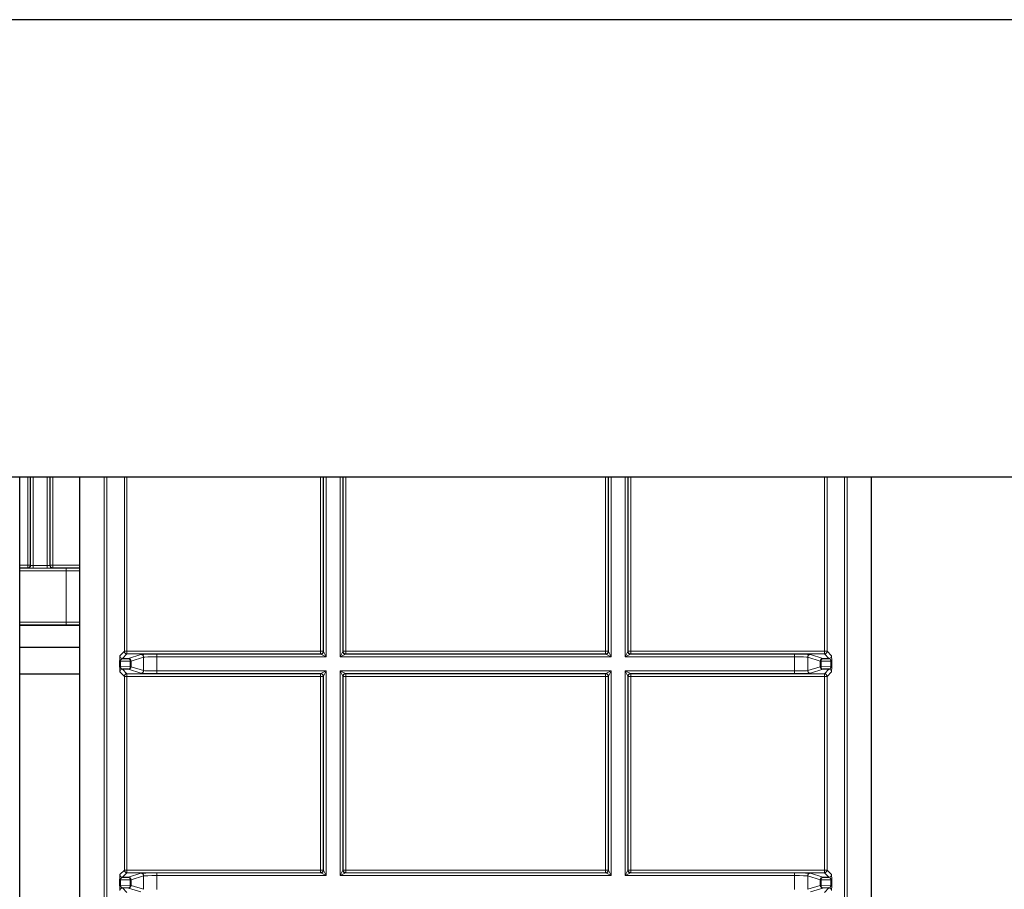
# Paper-space layout 'Blatt3' of a CAD drawing. Header units: millimetres. Extents: x 5 to 418, y 2 to 292.
# Tile 78 of 97: x 335 to 347, y 102 to 113. Entities that reach past the tile are written whole.
import ezdxf

# ---------------------------------------------------------------- set-up
doc = ezdxf.new("R2010")
doc.units = ezdxf.units.MM

psp = doc.layouts.new('Blatt3')

# ---------------------------------------------------------------- linework, layer by layer
at = {"color": 7, "linetype": 'Continuous', "lineweight": 25}
for p, q in [((377.1489, 112.6063), (315.4822, 112.6063)), ((374.4822, 106.8563), (318.1595, 106.8563)), ((334.7659, 90.4144), (334.7659, 106.8563)), ((335.5205, 90.4144), (335.5205, 106.8563)), ((345.4773, 90.4144), (345.4773, 106.8563)), ((334.7659, 104.9925), (335.5205, 104.9925)), ((334.7659, 104.715), (335.5205, 104.715)), ((336.0578, 104.5739), (336.133, 104.5752)), ((344.8648, 104.5752), (344.94, 104.5739)), ((335.5205, 104.3783), (334.7659, 104.3783)), ((335.5205, 104.3759), (334.7659, 104.3759)), ((336.133, 104.4382), (336.0578, 104.4395)), ((344.94, 104.4395), (344.8648, 104.4382)), ((336.0578, 101.8239), (336.133, 101.8252)), ((344.8648, 101.8252), (344.94, 101.8239)), ((336.133, 101.6882), (336.0578, 101.6895)), ((344.94, 101.6895), (344.8648, 101.6882))]:
    psp.add_line(p, q, dxfattribs=at)
at = {"color": 7, "linetype": 'Continuous', "lineweight": 18}
for p, q in [((334.8662, 105.7478), (334.8662, 106.8563)), ((334.8995, 106.8563), (334.8995, 105.7478)), ((334.9027, 105.7446), (334.9027, 106.8563)), ((334.936, 106.8563), (334.936, 105.7434)), ((335.1118, 105.7434), (335.1118, 106.8563)), ((335.1451, 106.8563), (335.1451, 105.7446)), ((335.1483, 105.7478), (335.1483, 106.8563)), ((335.1817, 106.8563), (335.1817, 105.7478)), ((335.8269, 90.6264), (335.8269, 106.8563)), ((335.8603, 106.8563), (335.8603, 90.693)), ((336.0817, 104.6644), (336.0817, 106.8563)), ((336.115, 106.8563), (336.115, 104.6644)), ((338.5495, 104.6644), (338.5495, 106.8563)), ((338.5828, 106.8563), (338.5828, 104.6644)), ((338.586, 104.6612), (338.586, 106.8563)), ((338.6194, 106.8563), (338.6194, 104.5946)), ((338.7951, 104.5946), (338.7951, 106.8563)), ((338.8284, 106.8563), (338.8284, 104.6612)), ((338.8317, 104.6644), (338.8317, 106.8563)), ((338.865, 106.8563), (338.865, 104.6644)), ((342.1328, 104.6644), (342.1328, 106.8563)), ((342.1661, 106.8563), (342.1661, 104.6644)), ((342.1694, 104.6612), (342.1694, 106.8563)), ((342.2027, 106.8563), (342.2027, 104.5946)), ((342.3785, 104.5946), (342.3785, 106.8563)), ((342.4118, 106.8563), (342.4118, 104.6612)), ((342.415, 104.6644), (342.415, 106.8563)), ((342.4483, 106.8563), (342.4483, 104.6644)), ((344.8828, 104.6644), (344.8828, 106.8563)), ((344.9161, 106.8563), (344.9161, 104.6644)), ((345.1376, 90.693), (345.1376, 106.8563)), ((345.1709, 106.8563), (345.1709, 90.6264)), ((334.7659, 105.7478), (334.8662, 105.7478)), ((334.8662, 105.7145), (334.8662, 105.7478)), ((334.8662, 105.7478), (334.8995, 105.7478)), ((334.8995, 105.7478), (334.9027, 105.7446)), ((334.936, 105.7434), (334.936, 105.7101)), ((334.936, 105.7434), (335.1118, 105.7434)), ((335.1118, 105.7434), (335.1118, 105.7101)), ((335.1451, 105.7446), (335.1483, 105.7478)), ((335.1483, 105.7478), (335.1817, 105.7478)), ((335.1817, 105.7145), (335.1817, 105.7478)), ((335.1817, 105.7478), (335.5205, 105.7478)), ((334.8662, 105.7145), (334.7659, 105.7145)), ((334.8694, 105.7112), (334.8662, 105.7145)), ((335.1118, 105.7101), (334.936, 105.7101)), ((335.1817, 105.7145), (335.1784, 105.7112)), ((335.5205, 105.7145), (335.1817, 105.7145)), ((335.3498, 105.7098), (335.5205, 105.7098)), ((335.3498, 105.7098), (335.3498, 105.6764)), ((335.3498, 105.6764), (335.3498, 105.031)), ((335.5205, 105.6764), (335.3498, 105.6764)), ((335.3498, 105.031), (335.3498, 104.9977)), ((335.3498, 105.031), (335.5205, 105.031)), ((335.5205, 104.9977), (335.3498, 104.9977)), ((336.0244, 104.6072), (336.0817, 104.6644)), ((336.115, 104.6311), (336.0578, 104.5739)), ((336.0817, 104.6644), (336.115, 104.6644)), ((336.115, 104.6311), (336.115, 104.6644)), ((336.115, 104.6644), (338.5495, 104.6644)), ((338.5495, 104.6311), (336.115, 104.6311)), ((336.133, 104.5752), (336.2902, 104.6246)), ((336.4899, 104.6279), (338.5527, 104.6279)), ((336.4899, 104.5946), (336.4899, 104.6279)), ((338.5495, 104.6311), (338.5495, 104.6644)), ((338.5495, 104.6644), (338.5828, 104.6644)), ((338.5527, 104.6279), (338.5495, 104.6311)), ((338.6194, 104.5946), (338.5527, 104.6279)), ((338.5828, 104.6644), (338.586, 104.6612)), ((338.586, 104.6612), (338.6194, 104.5946)), ((338.7951, 104.5946), (338.8284, 104.6612)), ((338.8618, 104.6279), (338.7951, 104.5946)), ((338.8284, 104.6612), (338.8317, 104.6644)), ((338.8317, 104.6644), (338.865, 104.6644)), ((338.865, 104.6311), (338.8618, 104.6279)), ((338.8618, 104.6279), (342.136, 104.6279)), ((338.865, 104.6644), (338.865, 104.6311)), ((338.865, 104.6644), (342.1328, 104.6644)), ((342.1328, 104.6311), (338.865, 104.6311)), ((342.1328, 104.6644), (342.1328, 104.6311)), ((342.1328, 104.6644), (342.1661, 104.6644)), ((342.136, 104.6279), (342.1328, 104.6311)), ((342.2027, 104.5946), (342.136, 104.6279)), ((342.1661, 104.6644), (342.1694, 104.6612)), ((342.1694, 104.6612), (342.2027, 104.5946)), ((342.3785, 104.5946), (342.4118, 104.6612)), ((342.4451, 104.6279), (342.3785, 104.5946)), ((342.4118, 104.6612), (342.415, 104.6644)), ((342.415, 104.6644), (342.4483, 104.6644)), ((342.4483, 104.6311), (342.4451, 104.6279)), ((342.4451, 104.6279), (344.5079, 104.6279)), ((342.4483, 104.6644), (342.4483, 104.6311)), ((342.4483, 104.6644), (344.8828, 104.6644)), ((344.8828, 104.6311), (342.4483, 104.6311)), ((344.5079, 104.6279), (344.5079, 104.5946)), ((344.7076, 104.6246), (344.8648, 104.5752)), ((344.8828, 104.6644), (344.8828, 104.6311)), ((344.8828, 104.6644), (344.9161, 104.6644)), ((344.94, 104.5739), (344.8828, 104.6311)), ((344.9161, 104.6644), (344.9734, 104.6072)), ((336.0228, 104.4737), (336.0228, 104.5397)), ((336.0228, 104.5397), (336.0325, 104.5397)), ((336.1566, 104.5419), (336.0325, 104.5397)), ((336.0325, 104.5397), (336.0325, 104.4737)), ((336.1566, 104.4715), (336.1566, 104.5419)), ((336.1663, 104.5419), (336.1566, 104.5419)), ((336.3235, 104.5913), (336.1663, 104.5419)), ((336.1663, 104.5419), (336.1663, 104.4715)), ((336.3235, 104.4221), (336.3235, 104.5913)), ((336.4899, 104.5946), (336.4899, 104.4188)), ((338.6194, 104.5946), (336.4899, 104.5946)), ((342.2027, 104.5946), (338.7951, 104.5946)), ((344.5079, 104.5946), (342.3785, 104.5946)), ((344.5079, 104.4188), (344.5079, 104.5946)), ((344.8315, 104.5419), (344.6743, 104.5913)), ((344.6743, 104.5913), (344.6743, 104.4221)), ((344.8412, 104.5419), (344.8315, 104.5419)), ((344.8315, 104.4715), (344.8315, 104.5419)), ((344.8412, 104.5419), (344.8412, 104.4715)), ((344.9653, 104.5397), (344.8412, 104.5419)), ((344.9653, 104.5397), (344.975, 104.5397)), ((344.9653, 104.4737), (344.9653, 104.5397)), ((344.975, 104.5397), (344.975, 104.4737)), ((336.0228, 104.4737), (336.0325, 104.4737)), ((336.0817, 104.3489), (336.0244, 104.4062)), ((336.0325, 104.4737), (336.1566, 104.4715)), ((336.0578, 104.4395), (336.115, 104.3823)), ((336.115, 104.3823), (338.5495, 104.3823)), ((336.115, 104.3489), (336.115, 104.3823)), ((336.2902, 104.3888), (336.133, 104.4382)), ((336.1663, 104.4715), (336.1566, 104.4715)), ((336.1663, 104.4715), (336.3235, 104.4221)), ((336.4899, 104.4188), (336.4899, 104.3855)), ((336.4899, 104.4188), (338.6194, 104.4188)), ((338.5527, 104.3855), (336.4899, 104.3855)), ((338.5495, 104.3823), (338.5527, 104.3855)), ((338.5495, 104.3489), (338.5495, 104.3823)), ((338.5527, 104.3855), (338.6194, 104.4188)), ((338.6194, 104.4188), (338.586, 104.3522)), ((338.6194, 104.4188), (338.6194, 101.8446)), ((338.7951, 104.4188), (342.2027, 104.4188)), ((338.7951, 101.8446), (338.7951, 104.4188)), ((338.8284, 104.3522), (338.7951, 104.4188)), ((338.7951, 104.4188), (338.8618, 104.3855)), ((342.136, 104.3855), (338.8618, 104.3855)), ((338.8618, 104.3855), (338.865, 104.3823)), ((338.865, 104.3823), (342.1328, 104.3823)), ((338.865, 104.3489), (338.865, 104.3823)), ((342.1328, 104.3823), (342.136, 104.3855)), ((342.1328, 104.3489), (342.1328, 104.3823)), ((342.136, 104.3855), (342.2027, 104.4188)), ((342.2027, 104.4188), (342.1694, 104.3522)), ((342.2027, 104.4188), (342.2027, 101.8446)), ((342.3785, 104.4188), (344.5079, 104.4188)), ((342.3785, 101.8446), (342.3785, 104.4188)), ((342.4118, 104.3522), (342.3785, 104.4188)), ((342.3785, 104.4188), (342.4451, 104.3855)), ((342.4451, 104.3855), (342.4483, 104.3823)), ((344.5079, 104.3855), (342.4451, 104.3855)), ((342.4483, 104.3823), (344.8828, 104.3823)), ((342.4483, 104.3823), (342.4483, 104.3489)), ((344.5079, 104.3855), (344.5079, 104.4188)), ((344.6743, 104.4221), (344.8315, 104.4715)), ((344.8648, 104.4382), (344.7076, 104.3888)), ((344.8412, 104.4715), (344.8315, 104.4715)), ((344.8412, 104.4715), (344.9653, 104.4737)), ((344.8828, 104.3823), (344.94, 104.4395)), ((344.8828, 104.3823), (344.8828, 104.3489)), ((344.9734, 104.4062), (344.9161, 104.3489)), ((344.9653, 104.4737), (344.975, 104.4737)), ((336.0817, 101.9144), (336.0817, 104.3489)), ((336.0817, 104.3489), (336.115, 104.3489)), ((336.115, 104.3489), (336.115, 101.9144)), ((338.5495, 104.3489), (336.115, 104.3489)), ((338.5495, 101.9144), (338.5495, 104.3489)), ((338.5495, 104.3489), (338.5828, 104.3489)), ((338.586, 104.3522), (338.5828, 104.3489)), ((338.5828, 104.3489), (338.5828, 101.9144)), ((338.586, 101.9112), (338.586, 104.3522)), ((338.8284, 104.3522), (338.8284, 101.9112)), ((338.8317, 104.3489), (338.8284, 104.3522)), ((338.8317, 101.9144), (338.8317, 104.3489)), ((338.8317, 104.3489), (338.865, 104.3489)), ((338.865, 104.3489), (338.865, 101.9144)), ((342.1328, 104.3489), (338.865, 104.3489)), ((342.1328, 101.9144), (342.1328, 104.3489)), ((342.1328, 104.3489), (342.1661, 104.3489)), ((342.1694, 104.3522), (342.1661, 104.3489)), ((342.1661, 104.3489), (342.1661, 101.9144)), ((342.1694, 101.9112), (342.1694, 104.3522)), ((342.4118, 104.3522), (342.4118, 101.9112)), ((342.415, 104.3489), (342.4118, 104.3522)), ((342.415, 101.9144), (342.415, 104.3489)), ((342.415, 104.3489), (342.4483, 104.3489)), ((342.4483, 104.3489), (342.4483, 101.9144)), ((344.8828, 104.3489), (342.4483, 104.3489)), ((344.8828, 101.9144), (344.8828, 104.3489)), ((344.8828, 104.3489), (344.9161, 104.3489)), ((344.9161, 104.3489), (344.9161, 101.9144)), ((336.0244, 101.8572), (336.0817, 101.9144)), ((336.0817, 101.9144), (336.115, 101.9144)), ((336.115, 101.8811), (336.115, 101.9144)), ((336.115, 101.9144), (338.5495, 101.9144)), ((338.5495, 101.8811), (338.5495, 101.9144)), ((338.5495, 101.9144), (338.5828, 101.9144)), ((338.5828, 101.9144), (338.586, 101.9112)), ((338.586, 101.9112), (338.6194, 101.8446)), ((338.7951, 101.8446), (338.8284, 101.9112)), ((338.8284, 101.9112), (338.8317, 101.9144)), ((338.8317, 101.9144), (338.865, 101.9144)), ((338.865, 101.8811), (338.865, 101.9144)), ((338.865, 101.9144), (342.1328, 101.9144)), ((342.1328, 101.8811), (342.1328, 101.9144)), ((342.1328, 101.9144), (342.1661, 101.9144)), ((342.1661, 101.9144), (342.1694, 101.9112)), ((342.1694, 101.9112), (342.2027, 101.8446)), ((342.3785, 101.8446), (342.4118, 101.9112)), ((342.4118, 101.9112), (342.415, 101.9144)), ((342.415, 101.9144), (342.4483, 101.9144)), ((342.4483, 101.9144), (342.4483, 101.8811)), ((342.4483, 101.9144), (344.8828, 101.9144)), ((344.8828, 101.9144), (344.8828, 101.8811)), ((344.8828, 101.9144), (344.9161, 101.9144)), ((344.9161, 101.9144), (344.9734, 101.8572)), ((336.0228, 101.7237), (336.0228, 101.7897)), ((336.0228, 101.7897), (336.0325, 101.7897)), ((336.1566, 101.7919), (336.0325, 101.7897)), ((336.0325, 101.7897), (336.0325, 101.7237)), ((336.115, 101.8811), (336.0578, 101.8239)), ((338.5495, 101.8811), (336.115, 101.8811)), ((336.133, 101.8252), (336.2902, 101.8746)), ((336.1566, 101.7215), (336.1566, 101.7919)), ((336.1663, 101.7919), (336.1566, 101.7919)), ((336.3235, 101.8413), (336.1663, 101.7919)), ((336.1663, 101.7919), (336.1663, 101.7215)), ((336.3235, 101.6721), (336.3235, 101.8413)), ((336.4899, 101.8779), (338.5527, 101.8779)), ((336.4899, 101.8446), (336.4899, 101.8779)), ((336.4899, 101.8446), (336.4899, 101.6688)), ((338.6194, 101.8446), (336.4899, 101.8446)), ((338.5527, 101.8779), (338.5495, 101.8811)), ((338.6194, 101.8446), (338.5527, 101.8779)), ((338.8618, 101.8779), (338.7951, 101.8446)), ((342.2027, 101.8446), (338.7951, 101.8446)), ((338.865, 101.8811), (338.8618, 101.8779)), ((338.8618, 101.8779), (342.136, 101.8779)), ((342.1328, 101.8811), (338.865, 101.8811)), ((342.136, 101.8779), (342.1328, 101.8811)), ((342.2027, 101.8446), (342.136, 101.8779)), ((342.4451, 101.8779), (342.3785, 101.8446)), ((344.5079, 101.8446), (342.3785, 101.8446)), ((342.4483, 101.8811), (342.4451, 101.8779)), ((342.4451, 101.8779), (344.5079, 101.8779)), ((344.8828, 101.8811), (342.4483, 101.8811)), ((344.5079, 101.8779), (344.5079, 101.8446)), ((344.5079, 101.6688), (344.5079, 101.8446)), ((344.8315, 101.7919), (344.6743, 101.8413)), ((344.6743, 101.8413), (344.6743, 101.6721)), ((344.7076, 101.8746), (344.8648, 101.8252)), ((344.8412, 101.7919), (344.8315, 101.7919)), ((344.8315, 101.7215), (344.8315, 101.7919)), ((344.8412, 101.7919), (344.8412, 101.7215)), ((344.9653, 101.7897), (344.8412, 101.7919)), ((344.94, 101.8239), (344.8828, 101.8811)), ((344.9653, 101.7897), (344.975, 101.7897)), ((344.9653, 101.7237), (344.9653, 101.7897)), ((344.975, 101.7897), (344.975, 101.7237)), ((336.0228, 101.7237), (336.0325, 101.7237)), ((336.0325, 101.7237), (336.1566, 101.7215)), ((336.0578, 101.6895), (336.115, 101.6323)), ((336.2902, 101.6388), (336.133, 101.6882)), ((336.1663, 101.7215), (336.1566, 101.7215)), ((336.1663, 101.7215), (336.3235, 101.6721)), ((344.6743, 101.6721), (344.8315, 101.7215)), ((344.8648, 101.6882), (344.7076, 101.6388)), ((344.8412, 101.7215), (344.8315, 101.7215)), ((344.8412, 101.7215), (344.9653, 101.7237)), ((344.8828, 101.6323), (344.94, 101.6895)), ((344.9653, 101.7237), (344.975, 101.7237))]:
    psp.add_line(p, q, dxfattribs=at)
for centre, radius, start, end in [((334.8661, 105.7478), 0.0333, 270.02044, 359.97956), ((334.8694, 105.7446), 0.0333, 270.02044, 359.97956), ((335.1785, 105.7446), 0.0333, 180.02044, 269.97956), ((335.1817, 105.7478), 0.0333, 180.02044, 269.97956), ((336.0578, 104.6072), 0.0333, 180.02044, 269.97956), ((336.115, 104.6645), 0.0333, 180.02044, 269.97956), ((336.2902, 104.5913), 0.0333, 0.02519, 89.89526), ((338.5495, 104.6645), 0.0333, 270.02044, 359.97956), ((338.5527, 104.6612), 0.0333, 270.02044, 359.97956), ((338.8618, 104.6612), 0.0333, 180.02044, 269.97956), ((338.865, 104.6645), 0.0333, 180.02044, 269.97956), ((342.1328, 104.6645), 0.0333, 270.02044, 359.97956), ((342.136, 104.6612), 0.0333, 270.02044, 359.97956), ((342.4451, 104.6612), 0.0333, 180.02044, 269.97956), ((342.4483, 104.6645), 0.0333, 180.02044, 269.97956), ((344.7077, 104.5913), 0.0333, 90.10474, 179.97481), ((344.8828, 104.6645), 0.0333, 270.02044, 359.97956), ((344.94, 104.6072), 0.0333, 270.02044, 359.97956), ((336.1266, 104.5457), 0.0302, 352.77494, 77.76207), ((336.1329, 104.5419), 0.0333, 0.02519, 89.89526), ((344.8649, 104.5419), 0.0333, 90.10474, 179.97481), ((344.8712, 104.5457), 0.0302, 102.23793, 187.22506), ((336.0578, 104.4061), 0.0333, 90.02044, 179.97956), ((336.115, 104.3489), 0.0333, 90.02044, 179.97956), ((336.1266, 104.4677), 0.0302, 282.23793, 7.22506), ((336.1329, 104.4715), 0.0333, 270.10474, 359.97481), ((336.2902, 104.4221), 0.0333, 270.10474, 359.97481), ((338.5495, 104.3489), 0.0333, 0.02044, 89.97956), ((338.5527, 104.3521), 0.0333, 0.02044, 89.97956), ((338.8618, 104.3521), 0.0333, 90.02044, 179.97956), ((338.865, 104.3489), 0.0333, 90.02044, 179.97956), ((342.1328, 104.3489), 0.0333, 0.02044, 89.97956), ((342.136, 104.3521), 0.0333, 0.02044, 89.97956), ((342.4451, 104.3521), 0.0333, 90.02044, 179.97956), ((342.4483, 104.3489), 0.0333, 90.02044, 179.97956), ((344.7077, 104.4221), 0.0333, 180.02519, 269.89526), ((344.8649, 104.4715), 0.0333, 180.02519, 269.89526), ((344.8712, 104.4677), 0.0302, 172.77494, 257.76207), ((344.8828, 104.3489), 0.0333, 0.02044, 89.97956), ((344.94, 104.4061), 0.0333, 0.02044, 89.97956), ((336.115, 101.9145), 0.0333, 180.02044, 269.97956), ((338.5495, 101.9145), 0.0333, 270.02044, 359.97956), ((338.5527, 101.9112), 0.0333, 270.02044, 359.97956), ((338.8618, 101.9112), 0.0333, 180.02044, 269.97956), ((338.865, 101.9145), 0.0333, 180.02044, 269.97956), ((342.1328, 101.9145), 0.0333, 270.02044, 359.97956), ((342.136, 101.9112), 0.0333, 270.02044, 359.97956), ((342.4451, 101.9112), 0.0333, 180.02044, 269.97956), ((342.4483, 101.9145), 0.0333, 180.02044, 269.97956), ((344.8828, 101.9145), 0.0333, 270.02044, 359.97956), ((336.0578, 101.8572), 0.0333, 180.02044, 269.97956), ((336.1266, 101.7957), 0.0302, 352.77494, 77.76207), ((336.1329, 101.7919), 0.0333, 0.02519, 89.89526), ((336.2902, 101.8413), 0.0333, 0.02519, 89.89526), ((344.7077, 101.8413), 0.0333, 90.10474, 179.97481), ((344.8649, 101.7919), 0.0333, 90.10474, 179.97481), ((344.8712, 101.7957), 0.0302, 102.23793, 187.22506), ((344.94, 101.8572), 0.0333, 270.02044, 359.97956), ((336.0578, 101.6561), 0.0333, 90.02044, 179.97956), ((336.1266, 101.7177), 0.0302, 282.23793, 7.22506), ((336.1329, 101.7215), 0.0333, 270.10474, 359.97481), ((344.8649, 101.7215), 0.0333, 180.02519, 269.89526), ((344.8712, 101.7177), 0.0302, 172.77494, 257.76207), ((344.94, 101.6561), 0.0333, 0.02044, 89.97956)]:
    psp.add_arc(centre, radius, start, end, dxfattribs=at)
for centre, major_axis, ratio, start_param, end_param in [((334.936, 105.7446), (0.0333, 0), 0.0349101, 3.1590459, 4.712389), ((335.1118, 105.7446), (0.0333, 0), 0.0349101, 4.712389, 6.265732), ((335.3498, 105.6656), (2.5333, 0), 0.0174551, 1.5707963, 1.8033902), ((335.3498, 105.6322), (2.5, 0), 0.0176878, 1.5707963, 1.8065498), ((334.936, 105.7113), (0.0667, 0), 0.0174551, 3.1590459, 4.712389), ((335.1118, 105.7113), (0.0667, 0), 0.0174551, 4.712389, 6.265732), ((335.3498, 105.0753), (2.5, 0), 0.0176878, 4.4766355, 4.712389), ((335.3498, 105.0419), (2.5333, 0), 0.0174551, 4.4797951, 4.712389), ((336.0245, 104.5406), (0, 0.0667), 0.0251177, 0.0251286, 1.5835839), ((336.4899, 104.6244), (0.2, 0), 0.0174551, 1.5707963, 3.0860941), ((344.5079, 104.6244), (0.2, 0), 0.0174551, 0.0554985, 1.5707963), ((344.9734, 104.5406), (0, 0.0667), 0.0251177, 4.6996015, 6.2580567), ((336.0578, 104.5406), (0.0022, 0.0333), 0.755078, 0.0872571, 1.6457124), ((336.4899, 104.5911), (0.1667, 0), 0.0209461, 1.5707963, 3.0860941), ((344.5079, 104.5911), (0.1667, 0), 0.0209461, 0.0554985, 1.5707963), ((344.94, 104.5406), (-0.0022, 0.0333), 0.755078, 4.6374729, 6.1959282), ((336.0245, 104.4728), (0, 0.0667), 0.0251177, 1.5580088, 3.1164641), ((336.0578, 104.4728), (-0.0022, 0.0333), 0.755078, 1.4958803, 3.0543356), ((336.4899, 104.389), (0.2, 0), 0.0174551, 3.1970912, 4.712389), ((336.4899, 104.4223), (0.1667, 0), 0.0209461, 3.1970912, 4.712389), ((344.5079, 104.4223), (0.1667, 0), 0.0209461, 4.712389, 6.2276868), ((344.5079, 104.389), (0.2, 0), 0.0174551, 4.712389, 6.2276868), ((344.94, 104.4728), (0.0022, 0.0333), 0.755078, 3.2288497, 4.787305), ((344.9734, 104.4728), (0, 0.0667), 0.0251177, 3.1667212, 4.7251765), ((336.0245, 101.7906), (0, 0.0667), 0.0251177, 0.0251286, 1.5835839), ((336.0578, 101.7906), (0.0022, 0.0333), 0.755078, 0.0872571, 1.6457124), ((336.4899, 101.8744), (0.2, 0), 0.0174551, 1.5707963, 3.0860941), ((336.4899, 101.8411), (0.1667, 0), 0.0209461, 1.5707963, 3.0860941), ((344.5079, 101.8744), (0.2, 0), 0.0174551, 0.0554985, 1.5707963), ((344.5079, 101.8411), (0.1667, 0), 0.0209461, 0.0554985, 1.5707963), ((344.94, 101.7906), (-0.0022, 0.0333), 0.755078, 4.6374729, 6.1959282), ((344.9734, 101.7906), (0, 0.0667), 0.0251177, 4.6996015, 6.2580567), ((336.0245, 101.7228), (0, 0.0667), 0.0251177, 1.5580088, 3.1164641), ((336.0578, 101.7228), (-0.0022, 0.0333), 0.755078, 1.4958803, 3.0543356), ((344.94, 101.7228), (0.0022, 0.0333), 0.755078, 3.2288497, 4.787305), ((344.9734, 101.7228), (0, 0.0667), 0.0251177, 3.1667212, 4.7251765)]:
    psp.add_ellipse(centre, major_axis=major_axis, ratio=ratio, start_param=start_param, end_param=end_param, dxfattribs=at)

doc.saveas('drawing.dxf')
